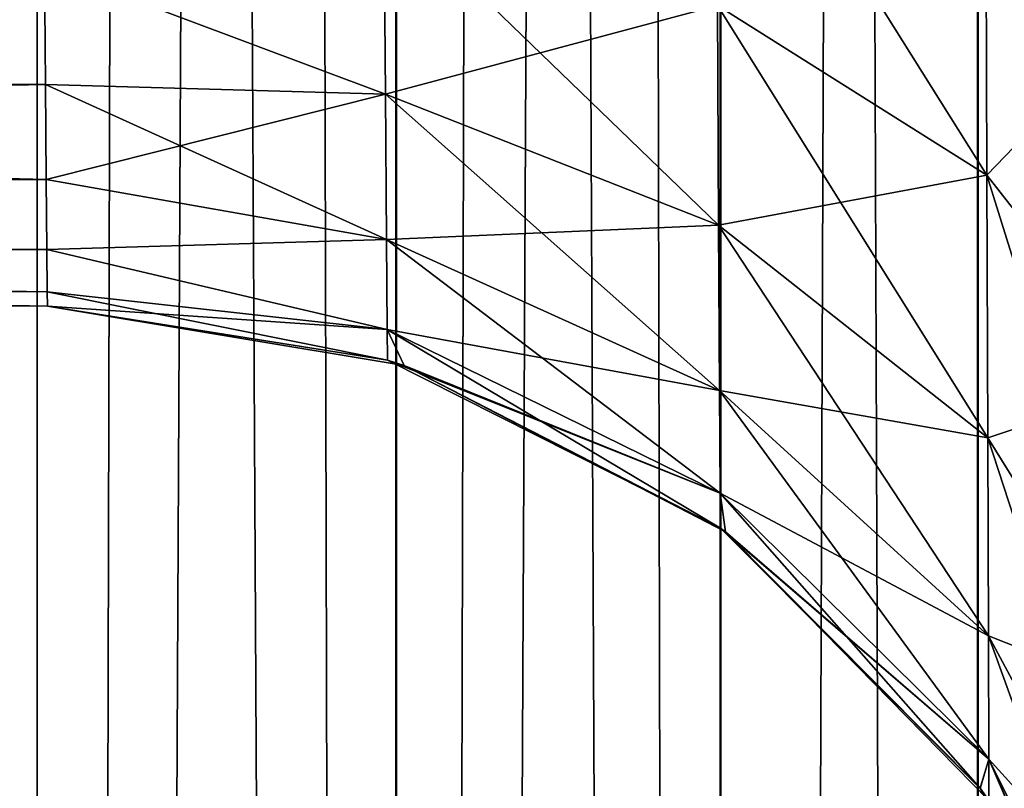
# Model space of a CAD drawing. Header units: metres. Extents: x -86 to 86, y -57 to 57.
# Tile 172 of 256: x 44.992 to 45.416, y -25.729 to -25.399. Entities that reach past the tile are written whole.
import ezdxf

# ---------------------------------------------------------------- set-up
doc = ezdxf.new("R2010")
doc.units = ezdxf.units.M
doc.layers.add('solid_125286', color=7, linetype='CONTINUOUS')

msp = doc.modelspace()

# ---------------------------------------------------------------- linework, layer by layer
at = {"layer": 'solid_125286'}
for points in [[(43, 37.5, 42.5), (44.558178, 0.000002, 42.5), (45, -37.5, 42.5)], [(43, -37.5, 42.5), (43, 37.5, 42.5), (45, -37.5, 42.5)], [(43, -37.5, 71.5), (44.558178, -0.000002, 71.5), (45, 37.5, 71.5)], [(43, 37.5, 71.5), (43, -37.5, 71.5), (45, 37.5, 71.5)], [(44.558178, 0.000002, 42.5), (44.676979, -2.797564, 42.5), (45, -37.5, 42.5)], [(44.676979, -2.797564, 42.5), (45, -7.215435, 42.5), (45, -37.5, 42.5)], [(43, -37.5, 71.5), (45, -7.215435, 71.5), (44.984905, -6.595353, 71.5)], [(43, -37.5, 71.5), (45, -37.5, 71.5), (45, -7.215435, 71.5)], [(45.078144, -7.215435, 42.506145), (45, -37.5, 42.5), (45, -7.215435, 42.5)], [(45.154446, -7.215435, 42.524452), (45.154507, -37.5, 42.524471), (45, -37.5, 42.5)], [(45.078144, -7.215435, 42.506145), (45.154446, -7.215435, 42.524452), (45, -37.5, 42.5)], [(45.15406, -37.5, 71.47567), (45, -7.215435, 71.5), (45, -37.5, 71.5)], [(45.07814, -7.215435, 71.493858), (45, -7.215435, 71.5), (45.15406, -37.5, 71.47567)], [(45.154449, -7.215435, 71.475548), (45.07814, -7.215435, 71.493858), (45.15406, -37.5, 71.47567)], [(45.154449, -7.215435, 71.475548), (45.15406, -37.5, 71.47567), (45.29364, -37.5, 71.404694)], [(45.154446, -7.215435, 42.524452), (45.226978, -7.215435, 42.554489), (45.154507, -37.5, 42.524471)], [(45.22699, -7.215435, 71.445503), (45.154449, -7.215435, 71.475548), (45.29364, -37.5, 71.404694)], [(45.293861, -7.215435, 42.59547), (45.294018, -37.5, 42.595585), (45.154507, -37.5, 42.524471)], [(45.226978, -7.215435, 42.554489), (45.293861, -7.215435, 42.59547), (45.154507, -37.5, 42.524471)], [(45.293888, -7.215435, 71.40451), (45.22699, -7.215435, 71.445503), (45.29364, -37.5, 71.404694)], [(45.293888, -7.215435, 71.40451), (45.29364, -37.5, 71.404694), (45.404415, -37.5, 71.294022)], [(45.293861, -7.215435, 42.59547), (45.404461, -7.215435, 42.706039), (45.294018, -37.5, 42.595585)], [(45.404476, -7.215435, 71.293938), (45.293888, -7.215435, 71.40451), (45.404415, -37.5, 71.294022)], [(45.404461, -7.215435, 42.706039), (45.404694, -37.5, 42.70636), (45.294018, -37.5, 42.595585)], [(45.404476, -7.215435, 71.293938), (45.404415, -37.5, 71.294022), (45.475529, -37.5, 71.15451)], [(45.404461, -7.215435, 42.706039), (45.475533, -7.215435, 42.845501), (45.404694, -37.5, 42.70636)], [(45.475533, -7.215435, 71.154495), (45.404476, -7.215435, 71.293938), (45.475529, -37.5, 71.15451)], [(45.475533, -7.215435, 42.845501), (45.475674, -37.5, 42.84594), (45.404694, -37.5, 42.70636)], [(43.811119, -22.397991, 9.337383), (43.79213, -22.401308, 9.378516), (53.218739, -31.770498, 9.257808)], [(43.848488, -22.402534, 9.263791), (43.811119, -22.397991, 9.337383), (53.218739, -31.770498, 9.257808)], [(43.79213, -22.401308, 9.378516), (43.773083, -22.409266, 9.422202), (53.218739, -31.770498, 9.257808)], [(43.883671, -22.416433, 9.200822), (43.848488, -22.402534, 9.263791), (53.218739, -31.770498, 9.257808)], [(43.773083, -22.409266, 9.422202), (43.754181, -22.422701, 9.468175), (53.218739, -31.770498, 9.257808)], [(43.883671, -22.416433, 9.200822), (53.218739, -31.770498, 9.257808), (53.242641, -31.746595, 9)], [(43.915112, -22.434183, 9.145828), (43.883671, -22.416433, 9.200822), (53.242641, -31.746595, 9)], [(43.754181, -22.422701, 9.468175), (43.735191, -22.441875, 9.5159), (53.148186, -31.841051, 9.49932)], [(43.754181, -22.422701, 9.468175), (53.148186, -31.841051, 9.49932), (53.218739, -31.770498, 9.257808)], [(43.941032, -22.451439, 9.095424), (43.915112, -22.434183, 9.145828), (53.242641, -31.746595, 9)], [(43.735191, -22.441875, 9.5159), (43.716118, -22.467236, 9.564798), (53.148186, -31.841051, 9.49932)], [(43.958565, -22.464064, 9.046708), (43.941032, -22.451439, 9.095424), (53.242641, -31.746595, 9)], [(43.964466, -22.46842, 9), (43.958565, -22.464064, 9.046708), (53.242641, -31.746595, 9)], [(43.716118, -22.467236, 9.564798), (43.696564, -22.498941, 9.614416), (53.148186, -31.841051, 9.49932)], [(43.964466, -22.46842, -2), (53.242641, -31.746595, -2), (44.211155, -55.948997, -2)], [(43.964466, -22.46842, -2), (53.242641, -31.746595, 9), (53.242641, -31.746595, -2)], [(43.964466, -22.46842, -2), (43.964466, -22.46842, 9), (53.242641, -31.746595, 9)], [(43.696564, -22.498941, 9.614416), (43.676285, -22.537161, 9.664128), (53.148186, -31.841051, 9.49932)], [(43.676285, -22.537161, 9.664128), (43.654945, -22.582191, 9.713469), (53.035797, -31.95344, 9.706737)], [(43.676285, -22.537161, 9.664128), (53.035797, -31.95344, 9.706737), (53.148186, -31.841051, 9.49932)], [(43.654945, -22.582191, 9.713469), (43.632172, -22.634144, 9.76177), (53.035797, -31.95344, 9.706737)], [(43.632172, -22.634144, 9.76177), (43.607937, -22.69367, 9.808411), (53.035797, -31.95344, 9.706737)], [(43.607937, -22.69367, 9.808411), (43.581604, -22.762205, 9.853228), (53.035797, -31.95344, 9.706737)], [(43.581604, -22.762205, 9.853228), (43.554802, -22.837347, 9.893303), (52.889248, -32.099987, 9.865894)], [(43.581604, -22.762205, 9.853228), (52.889248, -32.099987, 9.865894), (53.035797, -31.95344, 9.706737)], [(43.554802, -22.837347, 9.893303), (43.505909, -22.999779, 9.953932), (52.889248, -32.099987, 9.865894)], [(43.505909, -22.999779, 9.953932), (43.476868, -23.155674, 9.985573), (52.718548, -32.270687, 9.965926)], [(43.505909, -22.999779, 9.953932), (52.718548, -32.270687, 9.965926), (52.889248, -32.099987, 9.865894)], [(43.476868, -23.155674, 9.985573), (43.474819, -23.296923, 9.99769), (52.718548, -32.270687, 9.965926)], [(43.474819, -23.296923, 9.99769), (43.5, -23.418167, 10), (52.718548, -32.270687, 9.965926)], [(43.5, -37.5, 10), (52.535534, -32.453701, 10), (43.5, -23.418167, 10)], [(52.718548, -32.270687, 9.965926), (43.5, -23.418167, 10), (52.535534, -32.453701, 10)], [(45.291824, -25.279545, 69.535172), (45.407917, -25.330244, 69.640457), (45.408394, -25.465454, 69.556297)], [(45.292496, -25.392479, 69.464783), (45.291824, -25.279545, 69.535172), (45.408394, -25.465454, 69.556297)], [(45.291824, -25.279545, 60.535172), (45.407917, -25.330244, 60.640457), (45.408394, -25.465454, 60.556293)], [(45.292496, -25.392479, 60.464779), (45.291824, -25.279545, 60.535172), (45.408394, -25.465454, 60.556293)], [(45.291824, -25.279545, 51.535172), (45.407917, -25.330244, 51.640457), (45.408394, -25.465454, 51.556293)], [(45.292496, -25.392479, 51.464779), (45.291824, -25.279545, 51.535172), (45.408394, -25.465454, 51.556293)], [(45.003086, -25.375462, 53.646515), (42.5, -25.294025, 53.595619), (42.5, -25.404381, 53.705975)], [(45.003086, -25.375462, 60.353485), (42.5, -25.404381, 60.294025), (42.5, -25.294025, 60.404381)], [(45.003086, -25.375462, 44.646515), (42.5, -25.294025, 44.595619), (42.5, -25.404381, 44.705975)], [(45.003086, -25.375462, 51.353485), (42.5, -25.404381, 51.294025), (42.5, -25.294025, 51.404381)], [(45.003086, -25.375462, 62.646515), (42.5, -25.294025, 62.595619), (42.5, -25.404381, 62.705975)], [(45.003086, -25.375462, 69.353485), (42.5, -25.404381, 69.294029), (42.5, -25.294025, 69.404381)], [(45.292496, -25.392477, 62.535221), (45.408394, -25.465454, 62.443707), (45.407913, -25.330244, 62.359543)], [(45.292496, -25.392477, 53.535221), (45.408394, -25.465454, 53.443707), (45.407913, -25.330244, 53.359543)], [(45.292496, -25.392477, 44.535221), (45.408394, -25.465454, 44.443707), (45.407913, -25.330244, 44.359543)], [(45.407913, -25.330244, 62.359543), (45.408394, -25.465454, 62.443707), (45.478485, -25.392742, 62.229759)], [(45.407913, -25.330244, 53.359543), (45.408394, -25.465454, 53.443707), (45.478485, -25.392742, 53.229759)], [(45.407913, -25.330244, 44.359543), (45.408394, -25.465454, 44.443707), (45.478485, -25.392742, 44.229759)], [(45.407917, -25.330244, 69.640457), (45.478485, -25.392744, 69.770241), (45.478725, -25.555338, 69.669014)], [(45.408394, -25.465454, 69.556297), (45.407917, -25.330244, 69.640457), (45.478725, -25.555338, 69.669014)], [(45.407917, -25.330244, 60.640457), (45.478485, -25.392744, 60.770245), (45.478725, -25.555338, 60.66901)], [(45.408394, -25.465454, 60.556293), (45.407917, -25.330244, 60.640457), (45.478725, -25.555338, 60.66901)], [(45.407917, -25.330244, 51.640457), (45.478485, -25.392744, 51.770245), (45.478725, -25.555338, 51.66901)], [(45.408394, -25.465454, 51.556293), (45.407917, -25.330244, 51.640457), (45.478725, -25.555338, 51.66901)], [(45.003086, -25.375462, 69.353485), (45.149059, -25.347746, 69.408684), (45.149715, -25.430681, 69.326042)], [(45.149055, -25.347746, 62.591316), (45.003086, -25.375462, 62.646515), (45.149715, -25.430681, 62.673958)], [(45.003086, -25.375462, 60.353485), (45.149059, -25.347746, 60.408684), (45.149715, -25.430681, 60.326042)], [(45.003086, -25.375462, 53.646515), (45.149715, -25.430681, 53.673958), (45.149055, -25.347746, 53.591316)], [(45.003086, -25.375462, 51.353485), (45.149059, -25.347746, 51.408684), (45.149715, -25.430681, 51.326042)], [(45.003086, -25.375462, 44.646515), (45.149715, -25.430681, 44.673958), (45.149055, -25.347746, 44.591316)], [(45.149055, -25.347746, 62.591316), (45.149715, -25.430681, 62.673958), (45.292496, -25.392477, 62.535221)], [(45.149055, -25.347746, 53.591316), (45.149715, -25.430681, 53.673958), (45.292496, -25.392477, 53.535221)], [(45.149055, -25.347746, 44.591316), (45.149715, -25.430681, 44.673958), (45.292496, -25.392477, 44.535221)], [(45.149059, -25.347746, 69.408684), (45.292496, -25.392479, 69.464783), (45.293056, -25.486929, 69.370903)], [(45.149715, -25.430681, 69.326042), (45.149059, -25.347746, 69.408684), (45.293056, -25.486929, 69.370903)], [(45.149059, -25.347746, 60.408684), (45.292496, -25.392479, 60.464779), (45.293056, -25.486929, 60.370903)], [(45.149715, -25.430681, 60.326042), (45.149059, -25.347746, 60.408684), (45.293056, -25.486929, 60.370903)], [(45.149059, -25.347746, 51.408684), (45.292496, -25.392479, 51.464779), (45.293056, -25.486929, 51.370903)], [(45.149715, -25.430681, 51.326042), (45.149059, -25.347746, 51.408684), (45.293056, -25.486929, 51.370903)], [(45.003086, -25.375462, 53.646515), (42.5, -25.404381, 53.705975), (45.003529, -25.426413, 53.706188)], [(45.003529, -25.426413, 60.293812), (42.5, -25.404381, 60.294025), (45.003086, -25.375462, 60.353485)], [(45.003086, -25.375462, 44.646515), (42.5, -25.404381, 44.705975), (45.003529, -25.426413, 44.706188)], [(45.003529, -25.426413, 51.293812), (42.5, -25.404381, 51.294025), (45.003086, -25.375462, 51.353485)], [(45.003529, -25.426413, 62.706188), (45.003086, -25.375462, 62.646515), (42.5, -25.404381, 62.705975)], [(45.003529, -25.426413, 69.293808), (42.5, -25.404381, 69.294029), (45.003086, -25.375462, 69.353485)], [(45.003529, -25.426413, 69.293808), (45.003086, -25.375462, 69.353485), (45.149715, -25.430681, 69.326042)], [(45.149715, -25.430681, 62.673958), (45.003086, -25.375462, 62.646515), (45.003529, -25.426413, 62.706188)], [(45.003529, -25.426413, 60.293812), (45.003086, -25.375462, 60.353485), (45.149715, -25.430681, 60.326042)], [(45.003086, -25.375462, 53.646515), (45.003529, -25.426413, 53.706188), (45.149715, -25.430681, 53.673958)], [(45.003529, -25.426413, 51.293812), (45.003086, -25.375462, 51.353485), (45.149715, -25.430681, 51.326042)], [(45.003086, -25.375462, 44.646515), (45.003529, -25.426413, 44.706188), (45.149715, -25.430681, 44.673958)], [(45.149715, -25.430681, 62.673958), (45.293056, -25.486927, 62.629097), (45.292496, -25.392477, 62.535221)], [(45.149715, -25.430681, 53.673958), (45.293056, -25.486927, 53.629097), (45.292496, -25.392477, 53.535221)], [(45.149715, -25.430681, 44.673958), (45.293056, -25.486927, 44.629097), (45.292496, -25.392477, 44.535221)], [(45.292496, -25.392477, 62.535221), (45.293056, -25.486927, 62.629097), (45.408394, -25.465454, 62.443707)], [(45.292496, -25.392477, 53.535221), (45.293056, -25.486927, 53.629097), (45.408394, -25.465454, 53.443707)], [(45.292496, -25.392477, 44.535221), (45.293056, -25.486927, 44.629097), (45.408394, -25.465454, 44.443707)], [(45.292496, -25.392479, 69.464783), (45.408394, -25.465454, 69.556297), (45.408791, -25.578564, 69.443985)], [(45.293056, -25.486929, 69.370903), (45.292496, -25.392479, 69.464783), (45.408791, -25.578564, 69.443985)], [(45.292496, -25.392479, 60.464779), (45.408394, -25.465454, 60.556293), (45.408791, -25.578564, 60.443981)], [(45.293056, -25.486929, 60.370903), (45.292496, -25.392479, 60.464779), (45.408791, -25.578564, 60.443981)], [(45.292496, -25.392479, 51.464779), (45.408394, -25.465454, 51.556293), (45.408791, -25.578564, 51.443981)], [(45.293056, -25.486929, 51.370903), (45.292496, -25.392479, 51.464779), (45.408791, -25.578564, 51.443981)], [(45.408394, -25.465454, 62.443707), (45.478725, -25.555338, 62.33099), (45.478485, -25.392742, 62.229759)], [(45.408394, -25.465454, 53.443707), (45.478725, -25.555338, 53.33099), (45.478485, -25.392742, 53.229759)], [(45.408394, -25.465454, 44.443707), (45.478725, -25.555338, 44.33099), (45.478485, -25.392742, 44.229759)], [(45.003529, -25.426413, 53.706188), (42.5, -25.404381, 53.705975), (42.5, -25.475529, 53.845547)], [(45.003887, -25.467396, 60.22691), (42.5, -25.475529, 60.154453), (42.5, -25.404381, 60.294025)], [(45.003887, -25.467396, 60.22691), (42.5, -25.404381, 60.294025), (45.003529, -25.426413, 60.293812)], [(45.003529, -25.426413, 44.706188), (42.5, -25.404381, 44.705975), (42.5, -25.475529, 44.845547)], [(45.003887, -25.467396, 51.22691), (42.5, -25.475529, 51.154453), (42.5, -25.404381, 51.294025)], [(45.003887, -25.467396, 51.22691), (42.5, -25.404381, 51.294025), (45.003529, -25.426413, 51.293812)], [(45.003529, -25.426413, 62.706188), (42.5, -25.404381, 62.705975), (42.5, -25.475529, 62.845547)], [(45.003887, -25.467396, 69.226906), (42.5, -25.475529, 69.154449), (42.5, -25.404381, 69.294029)], [(45.003887, -25.467396, 69.226906), (42.5, -25.404381, 69.294029), (45.003529, -25.426413, 69.293808)], [(45.003529, -25.426413, 53.706188), (42.5, -25.475529, 53.845547), (45.003887, -25.467396, 53.77309)], [(45.003529, -25.426413, 44.706188), (42.5, -25.475529, 44.845547), (45.003887, -25.467396, 44.77309)], [(45.003887, -25.467396, 62.77309), (45.003529, -25.426413, 62.706188), (42.5, -25.475529, 62.845547)], [(45.003529, -25.426413, 69.293808), (45.149715, -25.430681, 69.326042), (45.150211, -25.493126, 69.226959)], [(45.003887, -25.467396, 69.226906), (45.003529, -25.426413, 69.293808), (45.150211, -25.493126, 69.226959)], [(45.149715, -25.430681, 62.673958), (45.003529, -25.426413, 62.706188), (45.003887, -25.467396, 62.77309)], [(45.003529, -25.426413, 60.293812), (45.149715, -25.430681, 60.326042), (45.150211, -25.493126, 60.226959)], [(45.003887, -25.467396, 60.22691), (45.003529, -25.426413, 60.293812), (45.150211, -25.493126, 60.226959)], [(45.003529, -25.426413, 53.706188), (45.003887, -25.467396, 53.77309), (45.149715, -25.430681, 53.673958)], [(45.003529, -25.426413, 51.293812), (45.149715, -25.430681, 51.326042), (45.150211, -25.493126, 51.226959)], [(45.003887, -25.467396, 51.22691), (45.003529, -25.426413, 51.293812), (45.150211, -25.493126, 51.226959)], [(45.003529, -25.426413, 44.706188), (45.003887, -25.467396, 44.77309), (45.149715, -25.430681, 44.673958)], [(45.149715, -25.430681, 62.673958), (45.003887, -25.467396, 62.77309), (45.150211, -25.493126, 62.773041)], [(45.003887, -25.467396, 53.77309), (45.150211, -25.493126, 53.773041), (45.149715, -25.430681, 53.673958)], [(45.003887, -25.467396, 44.77309), (45.150211, -25.493126, 44.773041), (45.149715, -25.430681, 44.673958)], [(45.149715, -25.430681, 69.326042), (45.293056, -25.486929, 69.370903), (45.29348, -25.558081, 69.25824)], [(45.150211, -25.493126, 69.226959), (45.149715, -25.430681, 69.326042), (45.29348, -25.558081, 69.25824)], [(45.149715, -25.430681, 62.673958), (45.150211, -25.493126, 62.773041), (45.293056, -25.486927, 62.629097)], [(45.149715, -25.430681, 60.326042), (45.293056, -25.486929, 60.370903), (45.29348, -25.558081, 60.25824)], [(45.150211, -25.493126, 60.226959), (45.149715, -25.430681, 60.326042), (45.29348, -25.558081, 60.25824)], [(45.149715, -25.430681, 53.673958), (45.150211, -25.493126, 53.773041), (45.293056, -25.486927, 53.629097)], [(45.149715, -25.430681, 51.326042), (45.293056, -25.486929, 51.370903), (45.29348, -25.558081, 51.25824)], [(45.150211, -25.493126, 51.226959), (45.149715, -25.430681, 51.326042), (45.29348, -25.558081, 51.25824)], [(45.149715, -25.430681, 44.673958), (45.150211, -25.493126, 44.773041), (45.293056, -25.486927, 44.629097)], [(45.293056, -25.486927, 62.629097), (45.408791, -25.578562, 62.556019), (45.408394, -25.465454, 62.443707)], [(45.293056, -25.486927, 53.629097), (45.408791, -25.578562, 53.556019), (45.408394, -25.465454, 53.443707)], [(45.293056, -25.486927, 44.629097), (45.408791, -25.578562, 44.556019), (45.408394, -25.465454, 44.443707)], [(45.408394, -25.465454, 69.556297), (45.478725, -25.555338, 69.669014), (45.478924, -25.691351, 69.533936)], [(45.408791, -25.578564, 69.443985), (45.408394, -25.465454, 69.556297), (45.478924, -25.691351, 69.533936)], [(45.408394, -25.465454, 62.443707), (45.408791, -25.578562, 62.556019), (45.478725, -25.555338, 62.33099)], [(45.408394, -25.465454, 60.556293), (45.478725, -25.555338, 60.66901), (45.478924, -25.691351, 60.533932)], [(45.408791, -25.578564, 60.443981), (45.408394, -25.465454, 60.556293), (45.478924, -25.691351, 60.533932)], [(45.408394, -25.465454, 53.443707), (45.408791, -25.578562, 53.556019), (45.478725, -25.555338, 53.33099)], [(45.408394, -25.465454, 51.556293), (45.478725, -25.555338, 51.66901), (45.478924, -25.691351, 51.533932)], [(45.408791, -25.578564, 51.443981), (45.408394, -25.465454, 51.556293), (45.478924, -25.691351, 51.533932)], [(45.408394, -25.465454, 44.443707), (45.408791, -25.578562, 44.556019), (45.478725, -25.555338, 44.33099)], [(45.003887, -25.467396, 53.77309), (42.5, -25.475529, 53.845547), (45.00415, -25.497406, 53.84557)], [(45.00415, -25.497406, 60.15443), (42.5, -25.475529, 60.154453), (45.003887, -25.467396, 60.22691)], [(45.003887, -25.467396, 44.77309), (42.5, -25.475529, 44.845547), (45.00415, -25.497406, 44.84557)], [(45.00415, -25.497406, 51.15443), (42.5, -25.475529, 51.154453), (45.003887, -25.467396, 51.22691)], [(45.00415, -25.497406, 62.84557), (45.003887, -25.467396, 62.77309), (42.5, -25.475529, 62.845547)], [(45.00415, -25.497406, 69.154427), (42.5, -25.475529, 69.154449), (45.003887, -25.467396, 69.226906)], [(45.00415, -25.497406, 69.154427), (45.003887, -25.467396, 69.226906), (45.150211, -25.493126, 69.226959)], [(45.150211, -25.493126, 62.773041), (45.003887, -25.467396, 62.77309), (45.00415, -25.497406, 62.84557)], [(45.00415, -25.497406, 60.15443), (45.003887, -25.467396, 60.22691), (45.150211, -25.493126, 60.226959)], [(45.003887, -25.467396, 53.77309), (45.00415, -25.497406, 53.84557), (45.150211, -25.493126, 53.773041)], [(45.00415, -25.497406, 51.15443), (45.003887, -25.467396, 51.22691), (45.150211, -25.493126, 51.226959)], [(45.003887, -25.467396, 44.77309), (45.00415, -25.497406, 44.84557), (45.150211, -25.493126, 44.773041)], [(45.00415, -25.497406, 53.84557), (42.5, -25.475529, 53.845547), (42.5, -25.5, 54)], [(45.004364, -25.521854, 60), (42.5, -25.5, 60), (42.5, -25.475529, 60.154453)], [(45.004311, -25.515707, 60.078167), (45.004364, -25.521854, 60), (42.5, -25.475529, 60.154453)], [(45.004311, -25.515707, 60.078167), (42.5, -25.475529, 60.154453), (45.00415, -25.497406, 60.15443)], [(45.00415, -25.497406, 44.84557), (42.5, -25.475529, 44.845547), (42.5, -25.5, 45)], [(45.004364, -25.521854, 51), (42.5, -25.5, 51), (42.5, -25.475529, 51.154453)], [(45.004311, -25.515707, 51.078167), (45.004364, -25.521854, 51), (42.5, -25.475529, 51.154453)], [(45.004311, -25.515707, 51.078167), (42.5, -25.475529, 51.154453), (45.00415, -25.497406, 51.15443)], [(45.00415, -25.497406, 62.84557), (42.5, -25.475529, 62.845547), (42.5, -25.5, 63)], [(45.004364, -25.521854, 69), (42.5, -25.5, 69), (42.5, -25.475529, 69.154449)], [(45.004311, -25.515707, 69.078163), (42.5, -25.475529, 69.154449), (45.00415, -25.497406, 69.154427)], [(45.004364, -25.521854, 69), (42.5, -25.475529, 69.154449), (45.004311, -25.515707, 69.078163)], [(45.150211, -25.493126, 62.773041), (45.293476, -25.558079, 62.74176), (45.293056, -25.486927, 62.629097)], [(45.150211, -25.493126, 53.773041), (45.293476, -25.558079, 53.74176), (45.293056, -25.486927, 53.629097)], [(45.150211, -25.493126, 44.773041), (45.293476, -25.558079, 44.74176), (45.293056, -25.486927, 44.629097)], [(45.293056, -25.486927, 62.629097), (45.293476, -25.558079, 62.74176), (45.408791, -25.578562, 62.556019)], [(45.293056, -25.486927, 53.629097), (45.293476, -25.558079, 53.74176), (45.408791, -25.578562, 53.556019)], [(45.293056, -25.486927, 44.629097), (45.293476, -25.558079, 44.74176), (45.408791, -25.578562, 44.556019)], [(45.293056, -25.486929, 69.370903), (45.408791, -25.578564, 69.443985), (45.409092, -25.663788, 69.309151)], [(45.29348, -25.558081, 69.25824), (45.293056, -25.486929, 69.370903), (45.409092, -25.663788, 69.309151)], [(45.293056, -25.486929, 60.370903), (45.408791, -25.578564, 60.443981), (45.409092, -25.663788, 60.309151)], [(45.29348, -25.558081, 60.25824), (45.293056, -25.486929, 60.370903), (45.409092, -25.663788, 60.309151)], [(45.293056, -25.486929, 51.370903), (45.408791, -25.578564, 51.443981), (45.409092, -25.663788, 51.309151)], [(45.29348, -25.558081, 51.25824), (45.293056, -25.486929, 51.370903), (45.409092, -25.663788, 51.309151)], [(45.00415, -25.497406, 69.154427), (45.150211, -25.493126, 69.226959), (45.15052, -25.531912, 69.116417)], [(45.150211, -25.493126, 62.773041), (45.00415, -25.497406, 62.84557), (45.15052, -25.531912, 62.883587)], [(45.00415, -25.497406, 60.15443), (45.150211, -25.493126, 60.226959), (45.15052, -25.531912, 60.116413)], [(45.00415, -25.497406, 53.84557), (45.15052, -25.531912, 53.883587), (45.150211, -25.493126, 53.773041)], [(45.00415, -25.497406, 51.15443), (45.150211, -25.493126, 51.226959), (45.15052, -25.531912, 51.116413)], [(45.00415, -25.497406, 44.84557), (45.15052, -25.531912, 44.883587), (45.150211, -25.493126, 44.773041)], [(45.150211, -25.493126, 69.226959), (45.29348, -25.558081, 69.25824), (45.293739, -25.602287, 69.132477)], [(45.15052, -25.531912, 69.116417), (45.150211, -25.493126, 69.226959), (45.293739, -25.602287, 69.132477)], [(45.150211, -25.493126, 62.773041), (45.15052, -25.531912, 62.883587), (45.293476, -25.558079, 62.74176)], [(45.150211, -25.493126, 60.226959), (45.29348, -25.558081, 60.25824), (45.293739, -25.602287, 60.132477)], [(45.15052, -25.531912, 60.116413), (45.150211, -25.493126, 60.226959), (45.293739, -25.602287, 60.132477)], [(45.150211, -25.493126, 53.773041), (45.15052, -25.531912, 53.883587), (45.293476, -25.558079, 53.74176)], [(45.150211, -25.493126, 51.226959), (45.29348, -25.558081, 51.25824), (45.293739, -25.602287, 51.132477)], [(45.15052, -25.531912, 51.116413), (45.150211, -25.493126, 51.226959), (45.293739, -25.602287, 51.132477)], [(45.150211, -25.493126, 44.773041), (45.15052, -25.531912, 44.883587), (45.293476, -25.558079, 44.74176)], [(45.00415, -25.497406, 53.84557), (42.5, -25.5, 54), (45.004311, -25.515707, 53.921833)], [(45.00415, -25.497406, 44.84557), (42.5, -25.5, 45), (45.004311, -25.515707, 44.921833)], [(45.004311, -25.515707, 62.921833), (45.00415, -25.497406, 62.84557), (42.5, -25.5, 63)], [(45.004364, -25.521854, 54), (42.5, -25.5, 54), (42.5, -25.5, 60)], [(45.004311, -25.515707, 53.921833), (42.5, -25.5, 54), (45.004364, -25.521854, 54)], [(45.004364, -25.521854, 54), (42.5, -25.5, 60), (45.004364, -25.521854, 60)], [(45.004364, -25.521854, 45), (42.5, -25.5, 45), (42.5, -25.5, 51)], [(45.004311, -25.515707, 44.921833), (42.5, -25.5, 45), (45.004364, -25.521854, 45)], [(45.004364, -25.521854, 45), (42.5, -25.5, 51), (45.004364, -25.521854, 51)], [(45.004364, -25.521854, 63), (42.5, -25.5, 63), (42.5, -25.5, 69)], [(45.004311, -25.515707, 62.921833), (42.5, -25.5, 63), (45.004364, -25.521854, 63)], [(45.004364, -25.521854, 63), (42.5, -25.5, 69), (45.004364, -25.521854, 69)], [(45.004311, -25.515707, 69.078163), (45.00415, -25.497406, 69.154427), (45.15052, -25.531912, 69.116417)], [(45.15052, -25.531912, 62.883587), (45.00415, -25.497406, 62.84557), (45.004311, -25.515707, 62.921833)], [(45.004311, -25.515707, 60.078167), (45.00415, -25.497406, 60.15443), (45.15052, -25.531912, 60.116413)], [(45.00415, -25.497406, 53.84557), (45.004311, -25.515707, 53.921833), (45.15052, -25.531912, 53.883587)], [(45.004311, -25.515707, 51.078167), (45.00415, -25.497406, 51.15443), (45.15052, -25.531912, 51.116413)], [(45.00415, -25.497406, 44.84557), (45.004311, -25.515707, 44.921833), (45.15052, -25.531912, 44.883587)], [(45.004311, -25.515707, 69.078163), (45.15052, -25.531912, 69.116417), (45.150661, -25.545074, 69)], [(45.004364, -25.521854, 69), (45.004311, -25.515707, 69.078163), (45.150661, -25.545074, 69)], [(45.15052, -25.531912, 62.883587), (45.004311, -25.515707, 62.921833), (45.004364, -25.521854, 63)], [(45.004311, -25.515707, 60.078167), (45.150661, -25.545074, 60), (45.004364, -25.521854, 60)], [(45.004311, -25.515707, 53.921833), (45.004364, -25.521854, 54), (45.15052, -25.531912, 53.883587)], [(45.004311, -25.515707, 51.078167), (45.150661, -25.545074, 51), (45.004364, -25.521854, 51)], [(45.004311, -25.515707, 44.921833), (45.004364, -25.521854, 45), (45.15052, -25.531912, 44.883587)], [(45.004311, -25.515707, 60.078167), (45.15052, -25.531912, 60.116413), (45.150661, -25.545074, 60)], [(45.004311, -25.515707, 51.078167), (45.15052, -25.531912, 51.116413), (45.150661, -25.545074, 51)], [(45.004364, -25.521854, 63), (45.004364, -25.521854, 69), (45.150661, -25.545074, 69)], [(45.157791, -25.547386, 63), (45.004364, -25.521854, 63), (45.150661, -25.545074, 69)], [(45.15052, -25.531912, 62.883587), (45.004364, -25.521854, 63), (45.157791, -25.547386, 63)], [(45.150661, -25.545074, 60), (45.004364, -25.521854, 54), (45.004364, -25.521854, 60)], [(45.150661, -25.545074, 54), (45.004364, -25.521854, 54), (45.150661, -25.545074, 60)], [(45.15052, -25.531912, 53.883587), (45.004364, -25.521854, 54), (45.150661, -25.545074, 54)], [(45.150661, -25.545074, 51), (45.004364, -25.521854, 45), (45.004364, -25.521854, 51)], [(45.150661, -25.545074, 45), (45.004364, -25.521854, 45), (45.150661, -25.545074, 51)], [(45.15052, -25.531912, 44.883587), (45.004364, -25.521854, 45), (45.150661, -25.545074, 45)], [(45.15052, -25.531912, 69.116417), (45.293739, -25.602287, 69.132477), (45.293884, -25.617321, 69)], [(45.150661, -25.545074, 69), (45.15052, -25.531912, 69.116417), (45.293884, -25.617321, 69)], [(45.15052, -25.531912, 62.883587), (45.293739, -25.602287, 62.867523), (45.293476, -25.558079, 62.74176)], [(45.15052, -25.531912, 62.883587), (45.157791, -25.547386, 63), (45.293739, -25.602287, 62.867523)], [(45.15052, -25.531912, 60.116413), (45.293739, -25.602287, 60.132477), (45.293884, -25.617321, 60)], [(45.150661, -25.545074, 60), (45.15052, -25.531912, 60.116413), (45.293884, -25.617321, 60)], [(45.15052, -25.531912, 53.883587), (45.150661, -25.545074, 54), (45.293739, -25.602287, 53.867523)], [(45.15052, -25.531912, 53.883587), (45.293739, -25.602287, 53.867523), (45.293476, -25.558079, 53.74176)], [(45.15052, -25.531912, 51.116413), (45.293739, -25.602287, 51.132477), (45.293884, -25.617321, 51)], [(45.150661, -25.545074, 51), (45.15052, -25.531912, 51.116413), (45.293884, -25.617321, 51)], [(45.15052, -25.531912, 44.883587), (45.150661, -25.545074, 45), (45.293739, -25.602287, 44.867523)], [(45.15052, -25.531912, 44.883587), (45.293739, -25.602287, 44.867523), (45.293476, -25.558079, 44.74176)], [(45.157791, -25.547386, 63), (45.150661, -25.545074, 69), (45.293884, -25.617321, 69)], [(45.150661, -25.545074, 54), (45.150661, -25.545074, 60), (45.293884, -25.617321, 60)], [(45.293884, -25.617321, 54), (45.150661, -25.545074, 54), (45.293884, -25.617321, 60)], [(45.293739, -25.602287, 53.867523), (45.150661, -25.545074, 54), (45.293884, -25.617321, 54)], [(45.150661, -25.545074, 45), (45.150661, -25.545074, 51), (45.293884, -25.617321, 51)], [(45.293884, -25.617321, 45), (45.150661, -25.545074, 45), (45.293884, -25.617321, 51)], [(45.293739, -25.602287, 44.867523), (45.150661, -25.545074, 45), (45.293884, -25.617321, 45)], [(45.157791, -25.547386, 63), (45.293884, -25.617321, 69), (45.296036, -25.618895, 63)], [(45.157791, -25.547386, 63), (45.296036, -25.618895, 63), (45.293739, -25.602287, 62.867523)], [(45.408791, -25.578562, 62.556019), (45.478924, -25.691349, 62.466068), (45.478725, -25.555338, 62.33099)], [(45.408791, -25.578562, 53.556019), (45.478924, -25.691349, 53.466068), (45.478725, -25.555338, 53.33099)], [(45.408791, -25.578562, 44.556019), (45.478924, -25.691349, 44.466068), (45.478725, -25.555338, 44.33099)], [(45.293476, -25.558079, 62.74176), (45.409088, -25.663788, 62.690849), (45.408791, -25.578562, 62.556019)], [(45.293476, -25.558079, 62.74176), (45.293739, -25.602287, 62.867523), (45.409088, -25.663788, 62.690849)], [(45.293476, -25.558079, 53.74176), (45.409088, -25.663788, 53.690849), (45.408791, -25.578562, 53.556019)], [(45.293476, -25.558079, 53.74176), (45.293739, -25.602287, 53.867523), (45.409088, -25.663788, 53.690849)], [(45.293476, -25.558079, 44.74176), (45.409088, -25.663788, 44.690849), (45.408791, -25.578562, 44.556019)], [(45.293476, -25.558079, 44.74176), (45.293739, -25.602287, 44.867523), (45.409088, -25.663788, 44.690849)], [(45.29348, -25.558081, 69.25824), (45.409092, -25.663788, 69.309151), (45.409275, -25.716747, 69.1586)], [(45.293739, -25.602287, 69.132477), (45.29348, -25.558081, 69.25824), (45.409275, -25.716747, 69.1586)], [(45.29348, -25.558081, 60.25824), (45.409092, -25.663788, 60.309151), (45.409275, -25.716747, 60.158604)], [(45.293739, -25.602287, 60.132477), (45.29348, -25.558081, 60.25824), (45.409275, -25.716747, 60.158604)], [(45.29348, -25.558081, 51.25824), (45.409092, -25.663788, 51.309151), (45.409275, -25.716747, 51.158604)], [(45.293739, -25.602287, 51.132477), (45.29348, -25.558081, 51.25824), (45.409275, -25.716747, 51.158604)], [(45.408791, -25.578562, 62.556019), (45.409088, -25.663788, 62.690849), (45.478924, -25.691349, 62.466068)], [(45.408791, -25.578562, 53.556019), (45.409088, -25.663788, 53.690849), (45.478924, -25.691349, 53.466068)], [(45.408791, -25.578562, 44.556019), (45.409088, -25.663788, 44.690849), (45.478924, -25.691349, 44.466068)], [(45.408791, -25.578564, 69.443985), (45.478924, -25.691351, 69.533936), (45.479073, -25.793829, 69.37178)], [(45.409092, -25.663788, 69.309151), (45.408791, -25.578564, 69.443985), (45.479073, -25.793829, 69.37178)], [(45.408791, -25.578564, 60.443981), (45.478924, -25.691351, 60.533932), (45.479073, -25.793829, 60.371777)], [(45.409092, -25.663788, 60.309151), (45.408791, -25.578564, 60.443981), (45.479073, -25.793829, 60.371777)], [(45.408791, -25.578564, 51.443981), (45.478924, -25.691351, 51.533932), (45.479073, -25.793829, 51.371777)], [(45.409092, -25.663788, 51.309151), (45.408791, -25.578564, 51.443981), (45.479073, -25.793829, 51.371777)], [(45.293739, -25.602287, 69.132477), (45.409275, -25.716747, 69.1586), (45.40551, -25.729326, 69)], [(45.40551, -25.729326, 69), (45.293884, -25.617321, 69), (45.293739, -25.602287, 69.132477)], [(45.293739, -25.602287, 62.867523), (45.409275, -25.716745, 62.841396), (45.409088, -25.663788, 62.690849)], [(45.293739, -25.602287, 62.867523), (45.296036, -25.618895, 63), (45.409275, -25.716745, 62.841396)], [(45.293739, -25.602287, 60.132477), (45.409275, -25.716747, 60.158604), (45.40551, -25.729326, 60)], [(45.40551, -25.729326, 60), (45.293884, -25.617321, 60), (45.293739, -25.602287, 60.132477)], [(45.293739, -25.602287, 53.867523), (45.293884, -25.617321, 54), (45.409275, -25.716745, 53.841396)], [(45.293739, -25.602287, 53.867523), (45.409275, -25.716745, 53.841396), (45.409088, -25.663788, 53.690849)], [(45.293739, -25.602287, 51.132477), (45.409275, -25.716747, 51.158604), (45.40551, -25.729326, 51)], [(45.40551, -25.729326, 51), (45.293884, -25.617321, 51), (45.293739, -25.602287, 51.132477)], [(45.293739, -25.602287, 44.867523), (45.293884, -25.617321, 45), (45.409275, -25.716745, 44.841396)], [(45.293739, -25.602287, 44.867523), (45.409275, -25.716745, 44.841396), (45.409088, -25.663788, 44.690849)], [(45.296036, -25.618895, 63), (45.293884, -25.617321, 69), (45.40551, -25.729326, 69)], [(45.293884, -25.617321, 54), (45.293884, -25.617321, 60), (45.40551, -25.729326, 60)], [(45.405525, -25.729349, 54), (45.293884, -25.617321, 54), (45.40551, -25.729326, 60)], [(45.409275, -25.716745, 53.841396), (45.293884, -25.617321, 54), (45.405525, -25.729349, 54)], [(45.293884, -25.617321, 45), (45.293884, -25.617321, 51), (45.40551, -25.729326, 51)], [(45.405525, -25.729349, 45), (45.293884, -25.617321, 45), (45.40551, -25.729326, 51)], [(45.409275, -25.716745, 44.841396), (45.293884, -25.617321, 45), (45.405525, -25.729349, 45)], [(45.296036, -25.618895, 63), (45.40551, -25.729326, 69), (45.409283, -25.734629, 63)], [(45.296036, -25.618895, 63), (45.409283, -25.734629, 63), (45.409275, -25.716745, 62.841396)], [(45.409088, -25.663788, 62.690849), (45.479073, -25.793829, 62.628223), (45.478924, -25.691349, 62.466068)], [(45.409088, -25.663788, 62.690849), (45.409275, -25.716745, 62.841396), (45.479073, -25.793829, 62.628223)], [(45.409088, -25.663788, 53.690849), (45.479073, -25.793829, 53.628223), (45.478924, -25.691349, 53.466068)], [(45.409088, -25.663788, 53.690849), (45.409275, -25.716745, 53.841396), (45.479073, -25.793829, 53.628223)], [(45.409088, -25.663788, 44.690849), (45.479073, -25.793829, 44.628223), (45.478924, -25.691349, 44.466068)], [(45.409088, -25.663788, 44.690849), (45.409275, -25.716745, 44.841396), (45.479073, -25.793829, 44.628223)], [(45.409092, -25.663788, 69.309151), (45.479073, -25.793829, 69.37178), (45.479164, -25.857508, 69.190727)], [(45.409275, -25.716747, 69.1586), (45.409092, -25.663788, 69.309151), (45.479164, -25.857508, 69.190727)], [(45.409092, -25.663788, 60.309151), (45.479073, -25.793829, 60.371777), (45.479164, -25.857508, 60.190731)], [(45.409275, -25.716747, 60.158604), (45.409092, -25.663788, 60.309151), (45.479164, -25.857508, 60.190731)], [(45.409092, -25.663788, 51.309151), (45.479073, -25.793829, 51.371777), (45.479164, -25.857508, 51.190731)], [(45.409275, -25.716747, 51.158604), (45.409092, -25.663788, 51.309151), (45.479164, -25.857508, 51.190731)], [(45.475807, -25.868191, 69), (45.40551, -25.729326, 69), (45.409275, -25.716747, 69.1586)], [(45.475807, -25.868191, 60), (45.40551, -25.729326, 60), (45.409275, -25.716747, 60.158604)], [(45.475807, -25.868191, 51), (45.40551, -25.729326, 51), (45.409275, -25.716747, 51.158604)], [(45.409275, -25.716745, 53.841396), (45.405525, -25.729349, 54), (45.479164, -25.857508, 53.809269)], [(45.409275, -25.716745, 44.841396), (45.405525, -25.729349, 45), (45.479164, -25.857508, 44.809269)], [(45.409275, -25.716745, 62.841396), (45.479164, -25.857508, 62.809269), (45.479073, -25.793829, 62.628223)], [(45.409275, -25.716745, 62.841396), (45.409283, -25.734629, 63), (45.479164, -25.857508, 62.809269)], [(45.409275, -25.716745, 53.841396), (45.479164, -25.857508, 53.809269), (45.479073, -25.793829, 53.628223)], [(45.409275, -25.716745, 44.841396), (45.479164, -25.857508, 44.809269), (45.479073, -25.793829, 44.628223)], [(45.409275, -25.716747, 69.1586), (45.479164, -25.857508, 69.190727), (45.479176, -25.879045, 69)], [(45.475807, -25.868191, 69), (45.409275, -25.716747, 69.1586), (45.479176, -25.879045, 69)], [(45.409275, -25.716747, 60.158604), (45.479164, -25.857508, 60.190731), (45.479176, -25.879045, 60)], [(45.475807, -25.868191, 60), (45.409275, -25.716747, 60.158604), (45.479176, -25.879045, 60)], [(45.409275, -25.716747, 51.158604), (45.479164, -25.857508, 51.190731), (45.479176, -25.879045, 51)], [(45.475807, -25.868191, 51), (45.409275, -25.716747, 51.158604), (45.479176, -25.879045, 51)], [(45.409283, -25.734629, 63), (45.40551, -25.729326, 69), (45.475807, -25.868191, 69)], [(45.405525, -25.729349, 54), (45.40551, -25.729326, 60), (45.475807, -25.868191, 60)], [(45.405525, -25.729349, 45), (45.40551, -25.729326, 51), (45.475807, -25.868191, 51)]]:
    msp.add_3dface(points, dxfattribs=at)

doc.saveas('drawing.dxf')
